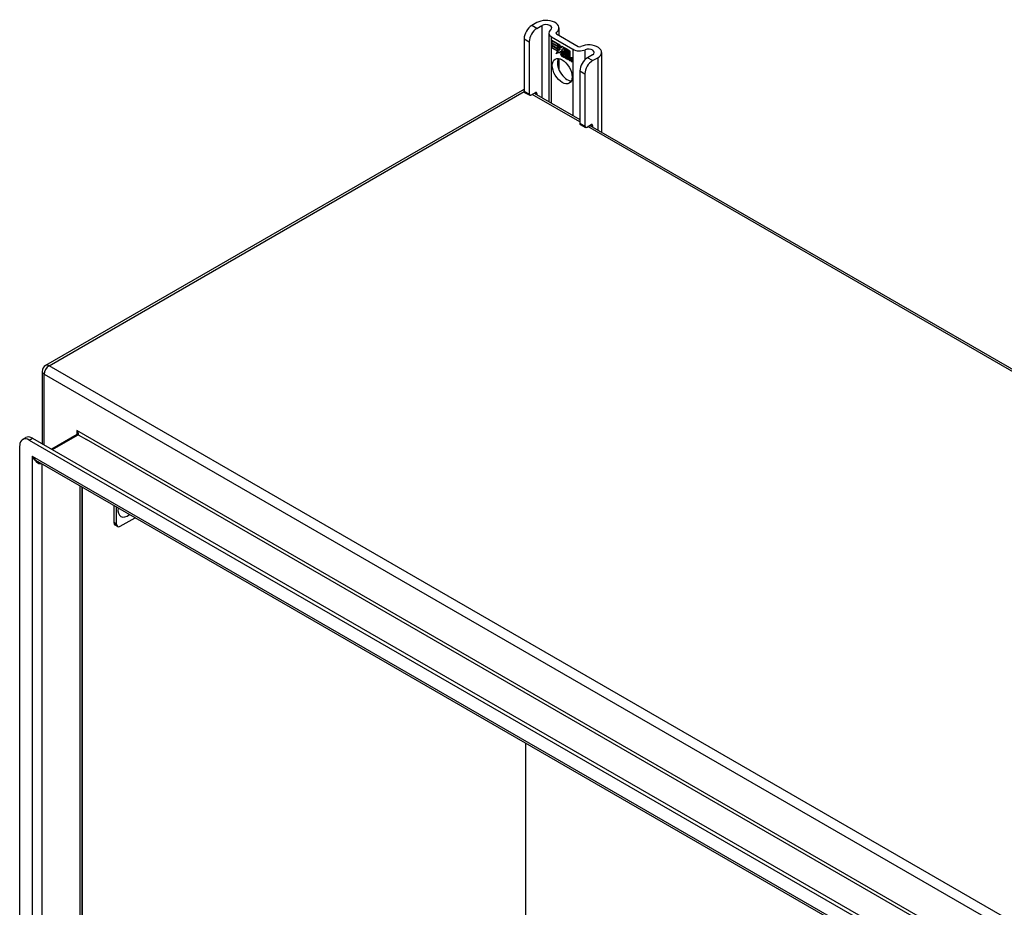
# Model space of a CAD drawing. Header units: inches. Extents: x 168.6 to 197.3, y 53.8 to 105.3.
# Tile 27 of 28: x 168.6 to 183, y 92.4 to 105.3. Entities that reach past the tile are written whole.
import ezdxf

# ---------------------------------------------------------------- set-up
doc = ezdxf.new("R2010")
doc.units = ezdxf.units.IN
doc.header["$MEASUREMENT"] = 0
doc.layers.add('Visible Edges(ANSI)', color=7, linetype='Continuous', lineweight=25)
doc.layers.add('Visible Tangent Edges(ANSI)', color=7, linetype='Continuous', lineweight=25)

msp = doc.modelspace()

# ---------------------------------------------------------------- linework, layer by layer
at = {"layer": 'Visible Edges(ANSI)'}
for p, q in [((176.158, 105.306), (176.083, 105.262)), ((176.157, 105.219), (176.232, 105.263)), ((176.478, 105.229), (176.478, 105.121)), ((175.973, 105.071), (175.973, 104.305)), ((176.33, 105.154), (176.33, 104.155)), ((176.37, 105.098), (176.682, 104.917)), ((176.444, 105.141), (176.757, 104.96)), ((176.047, 105.028), (176.047, 104.262)), ((176.373, 105.045), (176.491, 104.977)), ((176.373, 105.013), (176.373, 105.045)), ((176.373, 105.013), (176.374, 105.013)), ((176.46, 104.962), (176.373, 105.013)), ((176.373, 104.976), (176.373, 105.008)), ((176.373, 105.008), (176.46, 104.958)), ((176.373, 104.976), (176.374, 104.976)), ((176.46, 104.925), (176.373, 104.976)), ((176.373, 104.971), (176.46, 104.921)), ((176.373, 104.938), (176.373, 104.971)), ((176.373, 104.938), (176.374, 104.938)), ((176.459, 104.889), (176.373, 104.938)), ((176.374, 105.044), (176.374, 105.045)), ((176.374, 105.044), (176.374, 105.013)), ((176.491, 104.977), (176.374, 105.044)), ((176.374, 105.013), (176.46, 104.963)), ((176.374, 105.007), (176.374, 105.008)), ((176.374, 105.007), (176.374, 104.976)), ((176.46, 104.958), (176.374, 105.007)), ((176.374, 104.976), (176.46, 104.926)), ((176.374, 104.97), (176.374, 104.97)), ((176.46, 104.92), (176.374, 104.97)), ((176.374, 104.97), (176.374, 104.938)), ((176.374, 104.938), (176.46, 104.889)), ((176.46, 104.963), (176.46, 104.991)), ((176.46, 104.991), (176.463, 104.989)), ((176.46, 104.99), (176.461, 104.991)), ((176.46, 104.99), (176.46, 104.962)), ((176.463, 104.989), (176.46, 104.99)), ((176.46, 104.963), (176.46, 104.963)), ((176.46, 104.958), (176.46, 104.958)), ((176.46, 104.926), (176.46, 104.958)), ((176.46, 104.958), (176.46, 104.925)), ((176.463, 104.989), (176.494, 104.92)), ((176.463, 104.989), (176.463, 104.989)), ((176.493, 104.921), (176.463, 104.989)), ((176.491, 104.977), (176.491, 104.977)), ((176.507, 104.94), (176.491, 104.977)), ((176.491, 104.977), (176.507, 104.941)), ((176.507, 104.941), (176.519, 104.961)), ((176.519, 104.96), (176.507, 104.94)), ((176.507, 104.941), (176.508, 104.942)), ((176.508, 104.942), (176.508, 104.942)), ((176.519, 104.961), (176.578, 104.927)), ((176.519, 104.96), (176.52, 104.96)), ((176.578, 104.927), (176.519, 104.96)), ((176.519, 104.91), (176.549, 104.94)), ((176.55, 104.939), (176.519, 104.91)), ((176.52, 104.961), (176.52, 104.96)), ((176.52, 104.911), (176.55, 104.939)), ((176.549, 104.94), (176.552, 104.938)), ((176.55, 104.939), (176.55, 104.939)), ((176.552, 104.938), (176.55, 104.939)), ((176.552, 104.938), (176.552, 104.86)), ((176.552, 104.938), (176.552, 104.938)), ((176.552, 104.86), (176.552, 104.938)), ((176.437, 104.853), (176.459, 104.889)), ((176.476, 104.877), (176.437, 104.853)), ((176.439, 104.855), (176.438, 104.854)), ((176.46, 104.889), (176.439, 104.855)), ((176.439, 104.855), (176.476, 104.879)), ((176.439, 104.855), (176.44, 104.856)), ((176.44, 104.856), (176.476, 104.878)), ((176.459, 104.889), (176.459, 104.889)), ((176.46, 104.926), (176.46, 104.926)), ((176.46, 104.92), (176.46, 104.921)), ((176.46, 104.921), (176.46, 104.892)), ((176.46, 104.892), (176.46, 104.92)), ((176.46, 104.892), (176.46, 104.892)), ((176.461, 104.891), (176.46, 104.892)), ((176.46, 104.892), (176.461, 104.892)), ((176.461, 104.892), (176.474, 104.913)), ((176.474, 104.912), (176.461, 104.891)), ((176.461, 104.892), (176.462, 104.893)), ((176.462, 104.892), (176.462, 104.893)), ((176.474, 104.913), (176.476, 104.902)), ((176.474, 104.912), (176.474, 104.912)), ((176.475, 104.901), (176.474, 104.912)), ((176.474, 104.912), (176.474, 104.912)), ((176.494, 104.92), (176.475, 104.901)), ((176.476, 104.902), (176.493, 104.921)), ((176.476, 104.902), (176.477, 104.903)), ((176.476, 104.879), (176.478, 104.863)), ((176.476, 104.877), (176.476, 104.878)), ((176.477, 104.862), (176.476, 104.877)), ((176.493, 104.921), (176.477, 104.903)), ((176.477, 104.902), (176.477, 104.903)), ((176.505, 104.891), (176.477, 104.862)), ((176.478, 104.863), (176.505, 104.892)), ((176.478, 104.863), (176.479, 104.864)), ((176.479, 104.864), (176.505, 104.891)), ((176.479, 104.864), (176.479, 104.863)), ((176.493, 104.921), (176.493, 104.921)), ((176.505, 104.892), (176.511, 104.876)), ((176.505, 104.891), (176.506, 104.891)), ((176.511, 104.876), (176.505, 104.891)), ((176.511, 104.876), (176.513, 104.876)), ((176.512, 104.877), (176.513, 104.876)), ((176.513, 104.871), (176.514, 104.872)), ((176.514, 104.848), (176.546, 104.829)), ((176.514, 104.847), (176.515, 104.847)), ((176.547, 104.828), (176.514, 104.847)), ((176.515, 104.855), (176.516, 104.855)), ((176.537, 104.842), (176.515, 104.855)), ((176.516, 104.855), (176.537, 104.843)), ((176.519, 104.91), (176.52, 104.911)), ((176.537, 104.87), (176.519, 104.91)), ((176.519, 104.91), (176.538, 104.869)), ((176.52, 104.91), (176.52, 104.911)), ((176.52, 104.863), (176.521, 104.864)), ((176.536, 104.866), (176.536, 104.867)), ((176.537, 104.87), (176.537, 104.87)), ((176.537, 104.843), (176.538, 104.844)), ((176.538, 104.843), (176.538, 104.843)), ((176.54, 104.819), (176.541, 104.819)), ((176.54, 104.811), (176.54, 104.819)), ((176.54, 104.811), (176.541, 104.811)), ((176.541, 104.819), (176.541, 104.81)), ((176.546, 104.829), (176.547, 104.829)), ((176.546, 104.805), (176.567, 104.82)), ((176.546, 104.805), (176.547, 104.805)), ((176.56, 104.796), (176.546, 104.805)), ((176.547, 104.829), (176.547, 104.829)), ((176.568, 104.821), (176.547, 104.805)), ((176.568, 104.82), (176.547, 104.804)), ((176.547, 104.805), (176.548, 104.805)), ((176.547, 104.804), (176.56, 104.797)), ((176.552, 104.86), (176.572, 104.849)), ((176.552, 104.86), (176.552, 104.86)), ((176.572, 104.848), (176.552, 104.86)), ((176.567, 104.82), (176.555, 104.855)), ((176.555, 104.855), (176.57, 104.846)), ((176.556, 104.854), (176.568, 104.82)), ((176.556, 104.854), (176.557, 104.854)), ((176.569, 104.846), (176.556, 104.854)), ((176.56, 104.797), (176.572, 104.81)), ((176.572, 104.809), (176.56, 104.796)), ((176.56, 104.797), (176.561, 104.798)), ((176.561, 104.798), (176.572, 104.81)), ((176.561, 104.798), (176.561, 104.797)), ((176.567, 104.82), (176.568, 104.821)), ((176.569, 104.846), (176.57, 104.846)), ((176.576, 104.823), (176.569, 104.846)), ((176.57, 104.846), (176.576, 104.824)), ((176.572, 104.849), (176.578, 104.83)), ((176.572, 104.848), (176.572, 104.848)), ((176.578, 104.826), (176.572, 104.848)), ((176.572, 104.81), (176.574, 104.808)), ((176.572, 104.809), (176.572, 104.81)), ((176.574, 104.808), (176.572, 104.809)), ((176.574, 104.808), (176.581, 104.785)), ((176.574, 104.808), (176.574, 104.808)), ((176.581, 104.784), (176.574, 104.808)), ((176.576, 104.823), (176.577, 104.824)), ((176.576, 104.824), (176.578, 104.823)), ((176.579, 104.822), (176.576, 104.823)), ((176.578, 104.927), (176.578, 104.927)), ((176.578, 104.83), (176.578, 104.927)), ((176.578, 104.927), (176.578, 104.826)), ((176.578, 104.823), (176.59, 104.835)), ((176.578, 104.83), (176.578, 104.83)), ((176.578, 104.823), (176.58, 104.823)), ((176.59, 104.834), (176.579, 104.822)), ((176.58, 104.823), (176.579, 104.823)), ((176.59, 104.834), (176.58, 104.823)), ((176.581, 104.785), (176.594, 104.777)), ((176.581, 104.784), (176.581, 104.785)), ((176.582, 104.832), (176.582, 104.925)), ((176.582, 104.925), (176.608, 104.91)), ((176.589, 104.838), (176.582, 104.832)), ((176.582, 104.812), (176.603, 104.826)), ((176.582, 104.812), (176.584, 104.813)), ((176.594, 104.777), (176.582, 104.812)), ((176.583, 104.924), (176.583, 104.833)), ((176.583, 104.924), (176.583, 104.924)), ((176.608, 104.909), (176.583, 104.924)), ((176.583, 104.833), (176.588, 104.839)), ((176.583, 104.833), (176.584, 104.834)), ((176.583, 104.834), (176.583, 104.833)), ((176.605, 104.826), (176.583, 104.812)), ((176.583, 104.812), (176.595, 104.776)), ((176.584, 104.834), (176.589, 104.839)), ((176.584, 104.813), (176.604, 104.827)), ((176.584, 104.812), (176.584, 104.813)), ((176.588, 104.839), (176.608, 104.828)), ((176.589, 104.838), (176.589, 104.839)), ((176.608, 104.827), (176.589, 104.838)), ((176.59, 104.835), (176.605, 104.826)), ((176.59, 104.834), (176.591, 104.834)), ((176.603, 104.826), (176.59, 104.834)), ((176.601, 104.773), (176.61, 104.823)), ((176.61, 104.822), (176.602, 104.773)), ((176.603, 104.826), (176.604, 104.827)), ((176.608, 104.909), (176.608, 104.91)), ((176.608, 104.91), (176.608, 104.827)), ((176.608, 104.828), (176.608, 104.909)), ((176.608, 104.828), (176.608, 104.828)), ((176.61, 104.822), (176.611, 104.823)), ((176.61, 104.823), (176.62, 104.818)), ((176.619, 104.817), (176.61, 104.822)), ((176.612, 104.825), (176.612, 104.907)), ((176.612, 104.907), (176.638, 104.892)), ((176.612, 104.825), (176.613, 104.825)), ((176.623, 104.819), (176.612, 104.825)), ((176.612, 104.767), (176.616, 104.787)), ((176.613, 104.906), (176.613, 104.907)), ((176.613, 104.906), (176.613, 104.825)), ((176.638, 104.892), (176.613, 104.906)), ((176.613, 104.825), (176.623, 104.819)), ((176.616, 104.787), (176.613, 104.766)), ((176.618, 104.808), (176.619, 104.817)), ((176.618, 104.808), (176.619, 104.808)), ((176.622, 104.806), (176.618, 104.808)), ((176.619, 104.817), (176.62, 104.818)), ((176.62, 104.818), (176.619, 104.808)), ((176.619, 104.808), (176.621, 104.807)), ((176.621, 104.807), (176.623, 104.807)), ((176.622, 104.813), (176.623, 104.819)), ((176.623, 104.807), (176.622, 104.807)), ((176.623, 104.819), (176.623, 104.814)), ((176.623, 104.819), (176.623, 104.819)), ((176.623, 104.813), (176.624, 104.814)), ((176.624, 104.814), (176.624, 104.813)), ((176.624, 104.802), (176.625, 104.803)), ((176.625, 104.808), (176.626, 104.809)), ((176.631, 104.755), (176.636, 104.787)), ((176.637, 104.787), (176.632, 104.755)), ((176.638, 104.892), (176.638, 104.892)), ((176.638, 104.812), (176.638, 104.892)), ((176.638, 104.892), (176.638, 104.811)), ((176.638, 104.812), (176.638, 104.812)), ((176.649, 104.788), (176.65, 104.789)), ((176.651, 104.784), (176.653, 104.785)), ((176.653, 104.785), (176.655, 104.786)), ((176.654, 104.792), (176.655, 104.792)), ((176.968, 104.838), (176.893, 104.795)), ((176.967, 104.752), (177.042, 104.795)), ((177.097, 104.872), (177.097, 103.712)), ((176.478, 104.783), (176.478, 104.625)), ((176.595, 104.776), (176.581, 104.784)), ((176.594, 104.777), (176.595, 104.777)), ((176.601, 104.773), (176.602, 104.773)), ((176.613, 104.766), (176.601, 104.773)), ((176.602, 104.773), (176.612, 104.767)), ((176.612, 104.767), (176.613, 104.767)), ((176.631, 104.755), (176.632, 104.756)), ((176.643, 104.748), (176.631, 104.755)), ((176.632, 104.755), (176.642, 104.749)), ((176.642, 104.749), (176.646, 104.77)), ((176.642, 104.749), (176.643, 104.75)), ((176.646, 104.769), (176.643, 104.748)), ((176.646, 104.77), (176.646, 104.77)), ((176.667, 104.77), (176.661, 104.738)), ((176.661, 104.738), (176.666, 104.77)), ((176.661, 104.738), (176.672, 104.732)), ((176.661, 104.738), (176.661, 104.738)), ((176.672, 104.731), (176.661, 104.738)), ((176.672, 104.732), (176.678, 104.763)), ((176.678, 104.763), (176.672, 104.731)), ((176.672, 104.732), (176.673, 104.733)), ((176.782, 104.604), (176.782, 103.838)), ((176.857, 104.561), (176.857, 103.795)), ((175.946, 104.319), (169.015, 100.318)), ((175.979, 104.291), (176.053, 104.248)), ((176.069, 104.25), (176.136, 104.289)), ((176.117, 104.278), (176.782, 103.894)), ((176.158, 104.276), (176.158, 104.254)), ((176.789, 103.824), (176.863, 103.781)), ((176.878, 103.782), (176.946, 103.821)), ((176.927, 103.81), (196.125, 92.726)), ((176.968, 103.809), (176.968, 103.787)), ((168.966, 100.232), (168.966, 99.179)), ((168.679, 99.241), (168.727, 99.269)), ((168.778, 99.232), (188.989, 87.563)), ((168.826, 99.259), (189.037, 87.591)), ((169.473, 99.312), (169.104, 99.098)), ((168.639, 66.016), (168.639, 99.151)), ((188.903, 87.37), (168.905, 98.916)), ((169.544, 98.547), (169.544, 66.396)), ((169.551, 66.382), (169.551, 98.543)), ((170.007, 98.28), (170.007, 98.033)), ((170.046, 98.011), (170.046, 98.258)), ((170.101, 97.979), (170.315, 98.102)), ((170.062, 97.975), (170.023, 97.997)), ((175.996, 70.532), (175.996, 94.822))]:
    msp.add_line(p, q, dxfattribs=at)
at = {"layer": 'Visible Edges(ANSI)', "flags": 128}
msp.add_lwpolyline([(169.476, 99.325), (169.476, 99.319), (169.475, 99.315), (169.474, 99.312), (169.473, 99.311)], dxfattribs=at)
at = {"layer": 'Visible Edges(ANSI)'}
for centre, start, end in [((175.996, 104.234), 103.4226, 120), ((169.065, 100.232), 120, 180)]:
    msp.add_arc(centre, 0.099, start, end, dxfattribs=at)
for centre, major_axis, start_param, end_param in [((176.083, 105.135), (-0.078, -0.135), 3.926991, 5.497787), ((176.157, 105.092), (0.078, 0.135), 0.785398, 2.356194), ((176.291, 105.229), (0.188, 0), 5.640144, 8.63938), ((176.291, 105.229), (0.0825, 0), 5.640144, 8.63938), ((176.466, 105.154), (-0.136, 0), 5.640144, 7.068583), ((176.466, 105.154), (-0.031, 0), 5.640144, 7.068583), ((176.779, 104.973), (0.031, 0), 3.926991, 5.35543), ((176.91, 104.872), (0.188, 0), 5.497787, 8.497023), ((176.537, 104.829), (-0.0249, 0.0431), 6.268672, 7.008625), ((176.52, 104.84), (0.012, -0.0207), 3.867033, 5.35049), ((176.52, 104.84), (-0.0123, 0.0214), 0.72544, 2.208898), ((176.537, 104.829), (-0.0245, 0.0424), 6.268672, 7.008625), ((176.539, 104.829), (-0.0249, 0.0431), 0.028947, 0.295885), ((176.531, 104.839), (-0.021, 0.0364), 5.317289, 6.229324), ((176.531, 104.839), (-0.0206, 0.0357), 5.272274, 6.251395), ((176.533, 104.84), (-0.0206, 0.0357), 6.047724, 6.251395), ((176.531, 104.839), (-0.0183, 0.0317), 5.329545, 6.268672), ((176.531, 104.839), (-0.0187, 0.0323), 5.330385, 6.268672), ((176.523, 104.839), (-0.0064, 0.011), 0.453624, 1.914249), ((176.523, 104.839), (0.006, -0.0104), 3.639467, 5.055842), ((176.539, 104.829), (-0.0245, 0.0424), 6.268672, 6.283185), ((176.533, 104.84), (-0.0183, 0.0317), 6.051884, 6.268672), ((176.53, 104.845), (-0.0109, 0.0188), 5.836026, 6.985262), ((176.53, 104.845), (-0.0105, 0.0182), 5.836026, 6.946368), ((176.525, 104.878), (0.0376, -0.0651), 5.35049, 5.792995), ((176.525, 104.878), (-0.0379, 0.0657), 2.208898, 2.658734), ((176.532, 104.845), (-0.0109, 0.0188), 0.065067, 0.331662), ((176.531, 104.854), (0.0192, -0.0332), 5.055842, 5.891549), ((176.531, 104.854), (-0.0196, 0.0339), 1.914249, 2.72139), ((176.532, 104.845), (-0.0105, 0.0182), 6.079217, 6.283185), ((176.529, 104.851), (0.0072, -0.0125), 1.678399, 2.694434), ((176.529, 104.851), (-0.0068, 0.0119), 4.819991, 5.836026), ((176.53, 104.852), (0.0063, -0.011), 0.251695, 1.678399), ((176.53, 104.852), (0.006, -0.0103), 0.287189, 1.678399), ((176.534, 104.852), (0.0095, -0.0165), 1.201563, 2.270327), ((176.534, 104.852), (-0.0091, 0.0158), 4.343155, 5.413588), ((176.524, 104.853), (0.0173, -0.0299), 0.38335, 1.201563), ((176.524, 104.853), (0.0176, -0.0305), 0.369234, 1.201563), ((176.657, 104.755), (-0.0294, 0.051), 0.219898, 0.610865), ((176.657, 104.755), (-0.0291, 0.0503), 0.219898, 0.610865), ((176.639, 104.783), (-0.015, 0.026), 5.48867, 6.499805), ((176.638, 104.787), (-0.015, 0.026), 5.47676, 6.310847), ((176.639, 104.783), (-0.0146, 0.0253), 5.48867, 6.513784), ((176.631, 104.788), (-0.0083, 0.0143), 5.603031, 6.503084), ((176.631, 104.788), (-0.0079, 0.0136), 5.603031, 6.503084), ((176.658, 104.756), (-0.0294, 0.051), 0.219898, 0.291612), ((176.638, 104.787), (-0.0154, 0.0266), 5.501665, 6.243634), ((176.641, 104.784), (-0.015, 0.026), 0.047158, 0.216619), ((176.633, 104.789), (-0.0082, 0.0143), 0.085815, 0.219898), ((176.639, 104.788), (-0.015, 0.026), 6.059998, 6.283185), ((176.633, 104.789), (-0.0079, 0.0136), 6.100483, 6.283185), ((176.641, 104.784), (-0.0146, 0.0253), 6.06115, 6.283185), ((176.631, 104.795), (0.00412, -0.00714), 1.196548, 2.461438), ((176.631, 104.795), (-0.00375, 0.0065), 4.33814, 5.603031), ((176.626, 104.796), (0.0081, -0.014), 0.610865, 1.196548), ((176.626, 104.796), (-0.0077, 0.0133), 3.752458, 4.33814), ((176.639, 104.797), (0.0063, -0.011), 1.081978, 2.347078), ((176.639, 104.797), (-0.006, 0.0103), 4.223571, 5.48867), ((176.624, 104.801), (-0.0176, 0.0305), 3.88819, 4.223571), ((176.624, 104.801), (0.018, -0.0312), 0.848525, 1.081978), ((176.669, 104.766), (-0.0153, 0.0266), 5.492181, 6.613939), ((176.669, 104.766), (-0.015, 0.0259), 5.492181, 6.733718), ((176.625, 104.802), (-0.0176, 0.0305), 3.959823, 3.971212), ((176.67, 104.767), (-0.0153, 0.0266), 0.046088, 0.313087), ((176.661, 104.771), (-0.0082, 0.0143), 5.604299, 6.503622), ((176.661, 104.771), (-0.0079, 0.0136), 5.604299, 6.503242), ((176.688, 104.739), (-0.0294, 0.051), 0.236534, 0.291612), ((176.663, 104.772), (-0.0083, 0.0143), 0.085815, 0.220437), ((176.67, 104.767), (-0.015, 0.0259), 6.060079, 6.283185), ((176.663, 104.772), (-0.0079, 0.0136), 6.100483, 6.283185), ((176.661, 104.778), (0.00412, -0.00714), 1.196401, 2.462706), ((176.661, 104.778), (-0.00375, 0.0065), 4.337994, 5.604299), ((176.669, 104.78), (0.0066, -0.0114), 1.107844, 2.350588), ((176.669, 104.78), (-0.0062, 0.0107), 4.249437, 5.492181), ((176.779, 104.973), (-0.136, 0), 0.785398, 2.213838), ((176.893, 104.667), (-0.078, -0.135), 3.926991, 5.497787), ((176.91, 104.872), (0.0825, 0), 5.497787, 8.497023), ((176.6, 104.642), (-0.102, 0.176), 0.374433, 2.76716), ((176.687, 104.738), (-0.0294, 0.051), 0.236534, 0.625184), ((176.687, 104.738), (-0.0291, 0.0503), 0.236639, 0.625276), ((176.655, 104.779), (-0.0077, 0.0133), 3.752322, 4.337994), ((176.655, 104.779), (0.0081, -0.014), 0.610732, 1.196401), ((176.653, 104.783), (-0.0176, 0.0305), 3.735005, 4.249437), ((176.653, 104.783), (0.018, -0.0312), 0.593412, 1.107844), ((176.967, 104.625), (0.078, 0.135), 0.785398, 2.356194), ((175.995, 104.318), (-0.0155, -0.0268), 5.497787, 6.283185), ((176.069, 104.275), (-0.0155, -0.0268), 5.497787, 7.068583), ((176.136, 104.263), (0.0155, 0.0268), 5.497787, 7.068583), ((176.804, 103.851), (-0.0155, -0.0268), 5.497787, 6.283185), ((176.878, 103.808), (-0.0155, -0.0268), 5.497787, 7.068583), ((176.946, 103.796), (0.0155, 0.0268), 5.497787, 7.068583), ((168.778, 99.071), (-0.098, 0.17), 5.497787, 7.068583), ((168.826, 99.099), (-0.098, 0.17), 5.497787, 6.283185), ((170.063, 98.065), (-0.0394, -0.0682), 5.497787, 6.283185), ((170.101, 98.043), (-0.0394, -0.0682), 5.497787, 7.068583)]:
    msp.add_ellipse(centre, major_axis=major_axis, ratio=0.57735, start_param=start_param, end_param=end_param, dxfattribs=at)
msp.add_ellipse((176.526, 104.599), major_axis=(-0.102, 0.176), ratio=0.57735, dxfattribs=at)
at = {"layer": 'Visible Tangent Edges(ANSI)'}
for p, q in [((176.157, 105.219), (176.083, 105.262)), ((176.232, 105.263), (176.232, 104.211)), ((175.973, 105.071), (176.047, 105.028)), ((176.37, 104.132), (176.37, 105.098)), ((176.441, 105.143), (176.441, 105.164)), ((176.502, 104.851), (176.503, 104.852)), ((176.513, 104.871), (176.515, 104.872)), ((176.517, 104.822), (176.518, 104.822)), ((176.519, 104.832), (176.519, 104.832)), ((176.526, 104.864), (176.526, 104.864)), ((176.535, 104.856), (176.535, 104.857)), ((176.546, 104.851), (176.547, 104.852)), ((176.616, 104.787), (176.616, 104.788)), ((176.622, 104.801), (176.623, 104.802)), ((176.63, 104.802), (176.631, 104.802)), ((176.636, 104.795), (176.636, 104.795)), ((176.636, 104.787), (176.637, 104.788)), ((176.64, 104.807), (176.64, 104.807)), ((176.648, 104.795), (176.648, 104.796)), ((176.66, 104.785), (176.661, 104.785)), ((176.669, 104.79), (176.669, 104.79)), ((176.682, 104.917), (176.682, 103.951)), ((176.86, 104.77), (176.86, 104.91)), ((176.967, 104.752), (176.893, 104.795)), ((177.042, 104.795), (177.042, 103.744)), ((176.665, 104.778), (176.666, 104.778)), ((176.666, 104.77), (176.667, 104.771)), ((176.677, 104.778), (176.677, 104.779)), ((176.678, 104.763), (176.678, 104.764)), ((176.782, 104.604), (176.857, 104.561)), ((169.065, 100.313), (175.973, 104.301)), ((176.047, 104.262), (175.973, 104.305)), ((176.782, 103.86), (176.088, 104.261)), ((176.136, 104.289), (176.158, 104.276)), ((176.857, 103.795), (176.782, 103.838)), ((196.125, 92.693), (176.898, 103.794)), ((176.946, 103.821), (176.968, 103.809)), ((190.138, 88.146), (169.065, 100.313)), ((168.995, 100.192), (190.068, 88.025)), ((168.995, 99.162), (168.995, 100.192)), ((189.595, 87.752), (169.467, 99.373)), ((169.467, 99.373), (169.467, 99.308)), ((168.778, 99.232), (168.826, 99.259)), ((169.114, 99.093), (169.489, 99.31)), ((169.489, 99.31), (169.608, 99.241)), ((189.41, 87.809), (169.608, 99.241)), ((168.819, 98.999), (188.947, 87.378)), ((168.819, 98.999), (168.819, 65.959)), ((168.959, 98.885), (168.959, 66.065)), ((169.515, 98.564), (169.515, 66.386)), ((170.046, 98.011), (170.007, 98.033))]:
    msp.add_line(p, q, dxfattribs=at)
at = {"layer": 'Visible Tangent Edges(ANSI)', "flags": 128}
for points in [[(169.489, 99.31), (169.491, 99.311), (169.492, 99.313), (169.493, 99.314), (169.494, 99.316), (169.494, 99.319), (169.494, 99.321), (169.494, 99.324), (169.494, 99.326), (169.493, 99.329), (169.492, 99.332), (169.491, 99.335), (169.49, 99.338), (169.489, 99.341), (169.487, 99.344), (169.486, 99.347), (169.484, 99.35), (169.482, 99.353), (169.48, 99.356), (169.478, 99.359), (169.476, 99.362), (169.474, 99.365), (169.472, 99.368), (169.469, 99.37), (169.467, 99.373)], [(169.467, 99.373), (169.468, 99.371), (169.468, 99.369), (169.469, 99.367), (169.47, 99.365), (169.47, 99.363), (169.471, 99.361), (169.471, 99.359), (169.472, 99.357), (169.472, 99.355), (169.473, 99.353), (169.473, 99.351), (169.474, 99.349), (169.474, 99.347), (169.474, 99.345), (169.475, 99.343), (169.475, 99.341), (169.475, 99.339), (169.475, 99.337), (169.476, 99.335), (169.476, 99.333), (169.476, 99.331), (169.476, 99.329), (169.476, 99.327), (169.476, 99.325)]]:
    msp.add_lwpolyline(points, dxfattribs=at)
at = {"layer": 'Visible Tangent Edges(ANSI)'}
for centre, major_axis, ratio, start_param, end_param in [((175.996, 104.234), (-0.0495, 0.0857), 0.57735, 5.832272, 6.283185), ((169.065, 100.232), (-0.099, 0), 0.57735, 0, 0.785398), ((169.065, 100.232), (0.0495, 0.0857), 0.57735, 0.785398, 2.356194), ((169.065, 100.232), (-0.0495, 0.0857), 0.57735, 5.497787, 6.283185), ((169.489, 99.285), (-0.0155, 0.0268), 0.57735, 5.497787, 6.283185), ((168.889, 99.04), (0.095, -0.132), 0.495176, 4.661025, 5.446423), ((168.889, 99.04), (0.066, -0.148), 0.495176, 4.763753, 6.225442), ((170.213, 98.3), (-0.103, -0.179), 0.57735, 5.33507, 7.2313)]:
    msp.add_ellipse(centre, major_axis=major_axis, ratio=ratio, start_param=start_param, end_param=end_param, dxfattribs=at)

doc.saveas('drawing.dxf')
